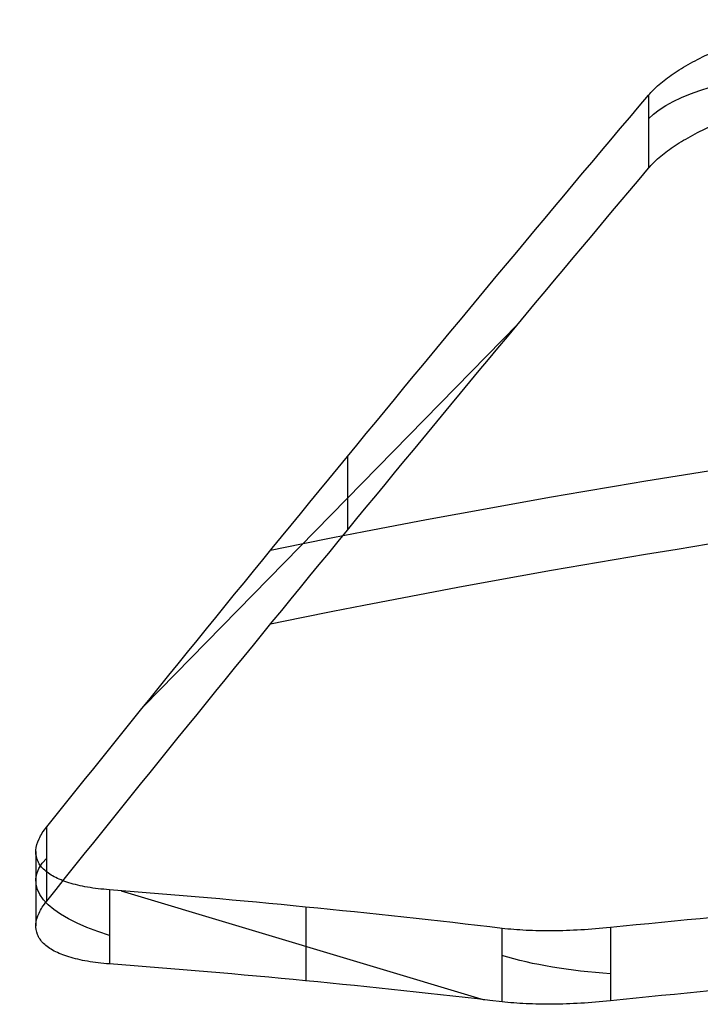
# Model space of a CAD drawing. Header units: millimetres. Extents: x -312 to 352, y -263 to 368.
# Tile 17 of 40: x -277 to -188, y 217 to 346. Entities that reach past the tile are written whole.
import ezdxf

# ---------------------------------------------------------------- set-up
doc = ezdxf.new("R2010")
doc.units = ezdxf.units.MM
doc.header["$MEASUREMENT"] = 0
doc.layers.add('Lean 4', color=7, linetype='Continuous', true_color=0xac69b9)

msp = doc.modelspace()

# ---------------------------------------------------------------- linework, layer by layer
at = {"layer": 'Lean 4'}
for p, q in [((-194.92, 335.94, 650.4), (-194.92, 326.34, 653.7)), ((-194.92, 335.94, 650.4), (-194.92, 326.34, 653.7)), ((-212.07, 305.87, 603.84), (-261.07, 255.83, 458.52)), ((-234.38, 288.56, 535.79), (-234.38, 278.9, 539.12)), ((-273.84, 230.23, 424.96), (-273.84, 239.96, 421.61)), ((-273.84, 230.23, 424.96), (-273.84, 239.96, 421.61)), ((-275.26, 236.72, 413.22), (-275.26, 226.99, 416.57)), ((-265.59, 231.71, 391.49), (-265.59, 221.99, 394.83)), ((-265.59, 231.71, 391.49), (-265.59, 221.99, 394.83)), ((-264.07, 231.59, 390.04), (-216.46, 217.29, 348.53)), ((-239.86, 229.45, 367.17), (-239.86, 219.78, 370.5)), ((-214.13, 217.02, 346.36), (-214.13, 226.65, 343.04)), ((-214.13, 217.02, 346.36), (-214.13, 226.65, 343.04)), ((-199.92, 226.76, 335.27), (-199.92, 217.15, 338.58)), ((-199.92, 226.76, 335.27), (-199.92, 217.15, 338.58))]:
    msp.add_line(p, q, dxfattribs=at)
at = {"layer": 'Lean 4', "extrusion": (0, 0.945519, -0.325568)}
for centre, start, end in [((166.34, 715.22, 102.59), 17.6803, 76.1249), ((245.26, 467.65, 85.31), 312.6803, 17.6803), ((193.8, 420.2, 98.84), 281.7756, 312.6803)]:
    msp.add_arc(centre, 30, start, end, dxfattribs=at)
at = {"layer": 'Lean 4', "extrusion": (0.004172, 0.325565, 0.94551)}
for radius, end in [(1250, 282.94878), (1240, 283.04916)]:
    msp.add_arc((-32.08, 1124.93, 567.77), radius, 270.6942, end, dxfattribs=at)
at = {"layer": 'Lean 4'}
for points, knots in [([(-194.92, 335.94, 650.4), (-194.53, 336.4, 651.53), (-194.07, 336.87, 652.63), (-192.98, 337.8, 654.77), (-192.37, 338.27, 655.79), (-191, 339.19, 657.76), (-190.25, 339.65, 658.7), (-188.61, 340.56, 660.47), (-187.74, 341, 661.3), (-185.87, 341.86, 662.84), (-184.89, 342.28, 663.55), (-182.82, 343.09, 664.85), (-181.74, 343.48, 665.43), (-178.38, 344.59, 666.97), (-176.01, 345.25, 667.71), (-173.53, 345.82, 668.16)], [-0.03067768, -0.03067768, -0.03067768, -0.03067768, -0.02684684, -0.02684684, -0.02301591, -0.02301591, -0.01918783, -0.01918783, -0.01535458, -0.01535458, -0.01152351, -0.01152351, -0.00769584, -0.00769584, 0, 0, 0, 0]), ([(-194.92, 335.94, 650.4), (-194.53, 336.4, 651.53), (-194.07, 336.87, 652.63), (-192.98, 337.8, 654.77), (-192.37, 338.27, 655.79), (-191, 339.19, 657.76), (-190.25, 339.65, 658.7), (-188.61, 340.56, 660.47), (-187.74, 341, 661.3), (-185.87, 341.86, 662.84), (-184.89, 342.28, 663.55), (-182.82, 343.09, 664.85), (-181.74, 343.48, 665.43), (-178.38, 344.59, 666.97), (-176.01, 345.25, 667.71), (-173.53, 345.82, 668.16)], [-0.03067768, -0.03067768, -0.03067768, -0.03067768, -0.02684684, -0.02684684, -0.02301591, -0.02301591, -0.01918783, -0.01918783, -0.01535458, -0.01535458, -0.01152351, -0.01152351, -0.00769584, -0.00769584, 0, 0, 0, 0]), ([(-273.84, 239.96, 421.61), (-260.7, 256.36, 459.57), (-247.55, 272.55, 497.61), (-221.24, 304.54, 573.88), (-208.09, 320.34, 612.1), (-194.92, 335.94, 650.4)], [-4.95003685, -4.95003685, -4.95003685, -4.95003685, -4.91821198, -4.91821198, -4.88637623, -4.88637623, -4.88637623, -4.88637623]), ([(-273.84, 239.96, 421.61), (-260.7, 256.36, 459.57), (-247.55, 272.55, 497.61), (-221.24, 304.54, 573.88), (-208.09, 320.34, 612.1), (-194.92, 335.94, 650.4)], [-4.95003685, -4.95003685, -4.95003685, -4.95003685, -4.91821198, -4.91821198, -4.88637623, -4.88637623, -4.88637623, -4.88637623]), ([(-194.92, 326.34, 653.7), (-194.53, 326.8, 654.84), (-194.07, 327.27, 655.94), (-192.98, 328.2, 658.07), (-192.37, 328.67, 659.1), (-191, 329.6, 661.07), (-190.24, 330.06, 662.01), (-188.61, 330.96, 663.77), (-187.74, 331.41, 664.6), (-185.87, 332.27, 666.15), (-184.89, 332.69, 666.85), (-182.82, 333.5, 668.15), (-181.74, 333.89, 668.73), (-178.37, 335.01, 670.27), (-176.01, 335.67, 671.01), (-173.53, 336.24, 671.46)], [0, 0, 0, 0, 0.00383192, 0.00383192, 0.00766476, 0.00766476, 0.01149417, 0.01149417, 0.01532878, 0.01532878, 0.01915722, 0.01915722, 0.02298598, 0.02298598, 0.03068305, 0.03068305, 0.03068305, 0.03068305]), ([(-194.92, 326.34, 653.7), (-194.53, 326.8, 654.84), (-194.07, 327.27, 655.94), (-192.98, 328.2, 658.07), (-192.37, 328.67, 659.1), (-191, 329.6, 661.07), (-190.24, 330.06, 662.01), (-188.61, 330.96, 663.77), (-187.74, 331.41, 664.6), (-185.87, 332.27, 666.15), (-184.89, 332.69, 666.85), (-182.82, 333.5, 668.15), (-181.74, 333.89, 668.73), (-178.37, 335.01, 670.27), (-176.01, 335.67, 671.01), (-173.53, 336.24, 671.46)], [0, 0, 0, 0, 0.00383192, 0.00383192, 0.00766476, 0.00766476, 0.01149417, 0.01149417, 0.01532878, 0.01532878, 0.01915722, 0.01915722, 0.02298598, 0.02298598, 0.03068305, 0.03068305, 0.03068305, 0.03068305]), ([(-273.84, 230.23, 424.96), (-260.7, 246.65, 462.91), (-247.55, 262.87, 500.95), (-221.24, 294.9, 577.21), (-208.08, 310.72, 615.41), (-194.92, 326.34, 653.7)], [1.33119456, 1.33119456, 1.33119456, 1.33119456, 1.36329246, 1.36329246, 1.39539145, 1.39539145, 1.39539145, 1.39539145]), ([(-273.84, 230.23, 424.96), (-260.7, 246.65, 462.91), (-247.55, 262.87, 500.95), (-221.24, 294.9, 577.21), (-208.08, 310.72, 615.41), (-194.92, 326.34, 653.7)], [1.33119456, 1.33119456, 1.33119456, 1.33119456, 1.36329246, 1.36329246, 1.39539145, 1.39539145, 1.39539145, 1.39539145]), ([(-265.59, 231.71, 391.49), (-266.63, 231.79, 392.47), (-267.59, 231.9, 393.51), (-269.38, 232.21, 395.71), (-270.19, 232.4, 396.87), (-271.65, 232.86, 399.27), (-272.3, 233.12, 400.51), (-273.41, 233.71, 403.07), (-273.88, 234.04, 404.38), (-274.61, 234.77, 407.04), (-274.88, 235.16, 408.38), (-275.13, 235.79, 410.4), (-275.19, 236, 411.08), (-275.26, 236.45, 412.43), (-275.26, 236.68, 413.11), (-275.21, 237.39, 415.13), (-275.08, 237.88, 416.46), (-274.61, 238.9, 419.08), (-274.27, 239.43, 420.36), (-273.84, 239.96, 421.61)], [-0.03398581, -0.03398581, -0.03398581, -0.03398581, -0.0297323, -0.0297323, -0.02549207, -0.02549207, -0.02124147, -0.02124147, -0.01699067, -0.01699067, -0.01274461, -0.01274461, -0.01062345, -0.01062345, -0.00850228, -0.00850228, -0.00424968, -0.00424968, 0, 0, 0, 0]), ([(-265.59, 231.71, 391.49), (-266.63, 231.79, 392.47), (-267.59, 231.9, 393.51), (-269.38, 232.21, 395.71), (-270.19, 232.4, 396.87), (-271.65, 232.86, 399.27), (-272.3, 233.12, 400.51), (-273.41, 233.71, 403.07), (-273.88, 234.04, 404.38), (-274.61, 234.77, 407.04), (-274.88, 235.16, 408.38), (-275.13, 235.79, 410.4), (-275.19, 236, 411.08), (-275.26, 236.45, 412.43), (-275.26, 236.68, 413.11), (-275.21, 237.39, 415.13), (-275.08, 237.88, 416.46), (-274.61, 238.9, 419.08), (-274.27, 239.43, 420.36), (-273.84, 239.96, 421.61)], [-0.03398581, -0.03398581, -0.03398581, -0.03398581, -0.0297323, -0.0297323, -0.02549207, -0.02549207, -0.02124147, -0.02124147, -0.01699067, -0.01699067, -0.01274461, -0.01274461, -0.01062345, -0.01062345, -0.00850228, -0.00850228, -0.00424968, -0.00424968, 0, 0, 0, 0]), ([(19.98, 237.67, 307.04), (1.43, 237.7, 307.11), (-17.1, 237.48, 307.76), (-54.12, 236.59, 310.22), (-72.57, 235.9, 312.02), (-109.34, 234.07, 316.76), (-127.63, 232.92, 319.69), (-163.99, 230.17, 326.66), (-182.02, 228.57, 330.7), (-199.92, 226.76, 335.27)], [-0.2218234, -0.2218234, -0.2218234, -0.2218234, -0.1663825, -0.1663825, -0.1109278, -0.1109278, -0.0554602, -0.0554602, 0, 0, 0, 0]), ([(19.98, 237.67, 307.04), (1.43, 237.7, 307.11), (-17.1, 237.48, 307.76), (-54.12, 236.59, 310.22), (-72.57, 235.9, 312.02), (-109.34, 234.07, 316.76), (-127.63, 232.92, 319.69), (-163.99, 230.17, 326.66), (-182.02, 228.57, 330.7), (-199.92, 226.76, 335.27)], [-0.2218234, -0.2218234, -0.2218234, -0.2218234, -0.1663825, -0.1663825, -0.1109278, -0.1109278, -0.0554602, -0.0554602, 0, 0, 0, 0]), ([(-265.59, 221.99, 394.83), (-266.63, 222.07, 395.81), (-267.59, 222.19, 396.86), (-269.38, 222.49, 399.06), (-270.19, 222.68, 400.21), (-271.65, 223.13, 402.62), (-272.3, 223.39, 403.86), (-273.41, 223.98, 406.42), (-273.88, 224.31, 407.73), (-274.43, 224.85, 409.72), (-274.58, 225.04, 410.39), (-274.85, 225.43, 411.73), (-274.96, 225.64, 412.41), (-275.21, 226.27, 414.44), (-275.28, 226.71, 415.78), (-275.21, 227.65, 418.48), (-275.08, 228.15, 419.81), (-274.61, 229.17, 422.43), (-274.27, 229.69, 423.71), (-273.84, 230.23, 424.96)], [0, 0, 0, 0, 0.00425207, 0.00425207, 0.00850361, 0.00850361, 0.01274853, 0.01274853, 0.01700304, 0.01700304, 0.01912458, 0.01912458, 0.02124612, 0.02124612, 0.02549404, 0.02549404, 0.02974807, 0.02974807, 0.03399625, 0.03399625, 0.03399625, 0.03399625]), ([(-265.59, 221.99, 394.83), (-266.63, 222.07, 395.81), (-267.59, 222.19, 396.86), (-269.38, 222.49, 399.06), (-270.19, 222.68, 400.21), (-271.65, 223.13, 402.62), (-272.3, 223.39, 403.86), (-273.41, 223.98, 406.42), (-273.88, 224.31, 407.73), (-274.43, 224.85, 409.72), (-274.58, 225.04, 410.39), (-274.85, 225.43, 411.73), (-274.96, 225.64, 412.41), (-275.21, 226.27, 414.44), (-275.28, 226.71, 415.78), (-275.21, 227.65, 418.48), (-275.08, 228.15, 419.81), (-274.61, 229.17, 422.43), (-274.27, 229.69, 423.71), (-273.84, 230.23, 424.96)], [0, 0, 0, 0, 0.00425207, 0.00425207, 0.00850361, 0.00850361, 0.01274853, 0.01274853, 0.01700304, 0.01700304, 0.01912458, 0.01912458, 0.02124612, 0.02124612, 0.02549404, 0.02549404, 0.02974807, 0.02974807, 0.03399625, 0.03399625, 0.03399625, 0.03399625]), ([(19.98, 228.22, 310.29), (10.7, 228.23, 310.33), (1.44, 228.18, 310.51), (-17.1, 227.97, 311.16), (-26.36, 227.8, 311.63), (-54.13, 227.11, 313.48), (-72.59, 226.42, 315.28), (-100.16, 225.02, 318.84), (-109.33, 224.5, 320.17), (-127.61, 223.34, 323.11), (-136.72, 222.7, 324.72), (-163.99, 220.61, 329.96), (-182.02, 218.99, 334), (-199.92, 217.15, 338.58)], [0.2218412, 0.2218412, 0.2218412, 0.2218412, 0.2493563, 0.2493563, 0.2769015, 0.2769015, 0.331945, 0.331945, 0.3594796, 0.3594796, 0.3870183, 0.3870183, 0.4420821, 0.4420821, 0.4420821, 0.4420821]), ([(19.98, 228.22, 310.29), (10.7, 228.23, 310.33), (1.44, 228.18, 310.51), (-17.1, 227.97, 311.16), (-26.36, 227.8, 311.63), (-54.13, 227.11, 313.48), (-72.59, 226.42, 315.28), (-100.16, 225.02, 318.84), (-109.33, 224.5, 320.17), (-127.61, 223.34, 323.11), (-136.72, 222.7, 324.72), (-163.99, 220.61, 329.96), (-182.02, 218.99, 334), (-199.92, 217.15, 338.58)], [0.2218412, 0.2218412, 0.2218412, 0.2218412, 0.2493563, 0.2493563, 0.2769015, 0.2769015, 0.331945, 0.331945, 0.3594796, 0.3594796, 0.3870183, 0.3870183, 0.4420821, 0.4420821, 0.4420821, 0.4420821]), ([(-199.92, 226.76, 335.27), (-201.24, 226.62, 335.61), (-202.53, 226.52, 336.02), (-205.08, 226.38, 337.03), (-206.31, 226.33, 337.6), (-208.71, 226.31, 338.91), (-209.87, 226.34, 339.65), (-212.08, 226.45, 341.25), (-213.14, 226.53, 342.11), (-214.13, 226.65, 343.04)], [0, 0, 0, 0, 0.00407478, 0.00407478, 0.00814789, 0.00814789, 0.0122058, 0.0122058, 0.01628043, 0.01628043, 0.01628043, 0.01628043]), ([(-199.92, 226.76, 335.27), (-201.24, 226.62, 335.61), (-202.53, 226.52, 336.02), (-205.08, 226.38, 337.03), (-206.31, 226.33, 337.6), (-208.71, 226.31, 338.91), (-209.87, 226.34, 339.65), (-212.08, 226.45, 341.25), (-213.14, 226.53, 342.11), (-214.13, 226.65, 343.04)], [0, 0, 0, 0, 0.00407478, 0.00407478, 0.00814789, 0.00814789, 0.0122058, 0.0122058, 0.01628043, 0.01628043, 0.01628043, 0.01628043]), ([(-199.92, 217.15, 338.58), (-201.24, 217.02, 338.91), (-202.53, 216.91, 339.33), (-205.07, 216.76, 340.33), (-206.32, 216.72, 340.92), (-208.71, 216.7, 342.23), (-209.87, 216.72, 342.96), (-212.08, 216.82, 344.56), (-213.14, 216.91, 345.43), (-214.13, 217.02, 346.36)], [-0.01628257, -0.01628257, -0.01628257, -0.01628257, -0.01220818, -0.01220818, -0.00815021, -0.00815021, -0.004076, -0.004076, 0, 0, 0, 0]), ([(-199.92, 217.15, 338.58), (-201.24, 217.02, 338.91), (-202.53, 216.91, 339.33), (-205.07, 216.76, 340.33), (-206.32, 216.72, 340.92), (-208.71, 216.7, 342.23), (-209.87, 216.72, 342.96), (-212.08, 216.82, 344.56), (-213.14, 216.91, 345.43), (-214.13, 217.02, 346.36)], [-0.01628257, -0.01628257, -0.01628257, -0.01628257, -0.01220818, -0.01220818, -0.00815021, -0.00815021, -0.004076, -0.004076, 0, 0, 0, 0])]:
    msp.add_open_spline(points, degree=3, knots=knots, dxfattribs=at)
for points in [[(-214.13, 226.65, 343.04), (-231.33, 228.7, 359.11), (-248.48, 230.39, 375.26), (-265.59, 231.71, 391.49)], [(-214.13, 226.65, 343.04), (-231.33, 228.7, 359.11), (-248.48, 230.39, 375.26), (-265.59, 231.71, 391.49)], [(-214.13, 217.02, 346.36), (-231.33, 219.05, 362.43), (-248.49, 220.7, 378.59), (-265.59, 221.99, 394.83)], [(-214.13, 217.02, 346.36), (-231.33, 219.05, 362.43), (-248.49, 220.7, 378.59), (-265.59, 221.99, 394.83)]]:
    msp.add_open_spline(points, degree=3, dxfattribs=at)

doc.saveas('drawing.dxf')
